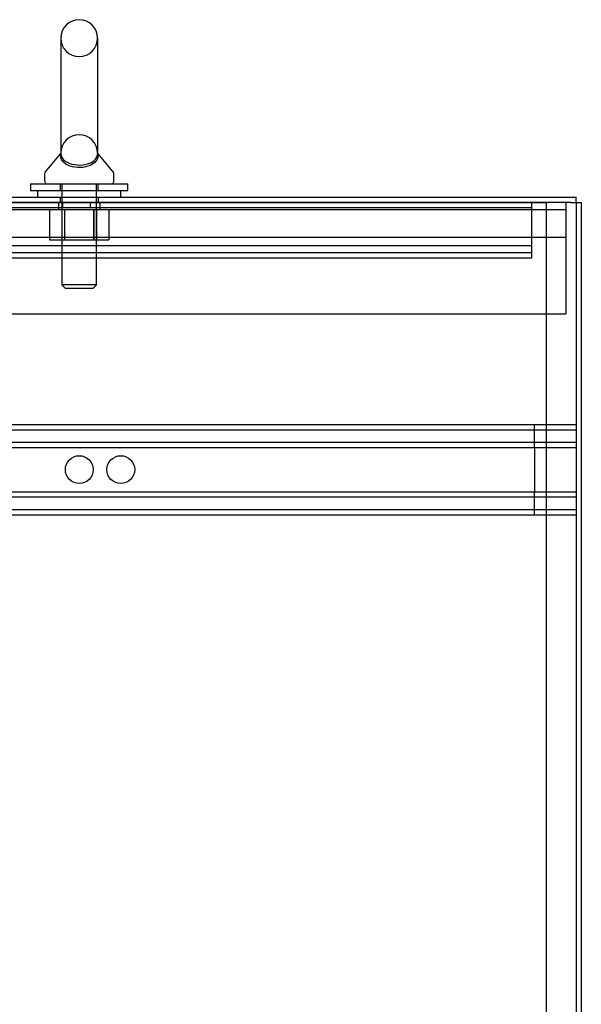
# Model space of a CAD drawing. Header units: inches. Extents: x 1 to 359, y -2 to 239.
# Tile 55 of 82: x 186 to 196, y 139 to 156. Entities that reach past the tile are written whole.
import ezdxf
from ezdxf.lldxf.tags import DXFTag

# ---------------------------------------------------------------- set-up
doc = ezdxf.new("R2010")
doc.units = ezdxf.units.IN
doc.header["$MEASUREMENT"] = 0
for name, color, linetype in [('COM50677-2', 7, 'Continuous'), ('COM53964-1', 7, 'Continuous'), ('COM71298-1', 7, 'Continuous'), ('COM71300-1', 7, 'Continuous'), ('COM71301-1', 7, 'Continuous'), ('Default', 7, 'Continuous'), ('NTS18024', 7, 'Continuous'), ('SCS86414', 7, 'Continuous'), ('WAF25377', 7, 'Continuous'), ('WAM254785', 7, 'Continuous')]:
    doc.layers.add(name, color=color, linetype=linetype)
tags = doc.linetypes.add('HIDDEN2', pattern=[0.1875, 0.125, -0.0625]).pattern_tags.tags
tags[6:7] = [DXFTag(74, 4), DXFTag(75, 0), DXFTag(340, '0'), DXFTag(46, 0.0), DXFTag(50, 0.0), DXFTag(44, 0.0), DXFTag(45, 0.0)]
tags[4:5] = [DXFTag(74, 4), DXFTag(75, 0), DXFTag(340, '0'), DXFTag(46, 0.0), DXFTag(50, 0.0), DXFTag(44, 0.0), DXFTag(45, 0.0)]

# ---------------------------------------------------------------- blocks, each defined once
blk = doc.blocks.new('SE4')
at = {"layer": 'COM50677-2', "color": 7, "linetype": 'HIDDEN2'}
for p, q in [((178.434, 153.083), (195.934, 153.083)), ((186.809, 153.208), (186.809, 153.083)), ((187.559, 153.083), (187.559, 153.208)), ((195.934, 153.208), (195.934, 153.023)), ((195.934, 153.023), (195.934, 151.208)), ((195.934, 152.583), (178.434, 152.583)), ((178.434, 151.208), (195.934, 151.208))]:
    blk.add_line(p, q, dxfattribs=at)
at = {"layer": 'COM53964-1', "color": 7, "linetype": 'HIDDEN2'}
for p, q in [((195.323, 153.113), (178.948, 153.113)), ((186.886, 153.208), (186.886, 153.113)), ((187.386, 153.113), (187.386, 153.208)), ((195.323, 153.07), (195.323, 153.208)), ((195.323, 152.346), (195.323, 153.07)), ((195.323, 152.429), (178.948, 152.429)), ((195.323, 152.303), (178.948, 152.303)), ((195.323, 152.208), (178.948, 152.208)), ((195.323, 152.208), (195.323, 152.346)), ((179.743, 149.217), (196.118, 149.217)), ((195.371, 149.079), (195.371, 149.217)), ((196.118, 149.21), (196.118, 149.079)), ((179.743, 149.122), (196.118, 149.122)), ((195.371, 148.941), (195.371, 149.079)), ((196.118, 149.079), (196.118, 147.73)), ((179.743, 148.898), (196.118, 148.898)), ((195.371, 148.803), (195.371, 148.941)), ((179.743, 148.803), (196.118, 148.803)), ((195.371, 148.803), (195.371, 148.006)), ((179.743, 148.006), (196.118, 148.006)), ((195.371, 147.868), (195.371, 148.006)), ((179.743, 147.911), (196.118, 147.911)), ((195.371, 147.73), (195.371, 147.868)), ((179.743, 147.687), (196.118, 147.687)), ((179.743, 147.592), (196.118, 147.592)), ((195.371, 147.592), (195.371, 147.73)), ((196.118, 147.73), (196.118, 147.599))]:
    blk.add_line(p, q, dxfattribs=at)
for centre in [(187.184, 148.404), (187.931, 148.404)]:
    blk.add_circle(centre, 0.25, dxfattribs=at)
at = {"layer": 'COM71298-1', "color": 7, "linetype": 'Continuous'}
for p in [(178.296, 153.303), (196.118, 153.208)]:
    blk.add_line(p, (196.118, 153.303), dxfattribs=at)
at = {"layer": 'COM71298-1', "color": 7, "linetype": 'HIDDEN2'}
for p, q in [((186.841, 153.303), (186.841, 153.208)), ((187.528, 153.208), (187.528, 153.303))]:
    blk.add_line(p, q, dxfattribs=at)
at = {"layer": 'COM71300-1', "color": 7, "linetype": 'HIDDEN2'}
for p, q in [((178.248, 153.21), (195.588, 153.21)), ((196.023, 153.21), (195.588, 153.21)), ((195.588, 153.21), (195.588, 153.208)), ((196.023, 153.21), (196.118, 153.21))]:
    blk.add_line(p, q, dxfattribs=at)
at = {"layer": 'COM71300-1', "color": 7, "linetype": 'Continuous'}
for p, q in [((196.118, 153.21), (196.213, 153.21)), ((196.213, 153.21), (196.213, 153.208))]:
    blk.add_line(p, q, dxfattribs=at)
at = {"layer": 'COM71301-1', "color": 7, "linetype": 'Continuous'}
for p, q in [((196.023, 153.208), (178.248, 153.208)), ((196.023, 153.208), (196.213, 153.208)), ((196.213, 153.208), (196.213, 81.338))]:
    blk.add_line(p, q, dxfattribs=at)
at = {"layer": 'COM71301-1', "color": 7, "linetype": 'HIDDEN2'}
for p, q in [((195.588, 81.338), (195.588, 153.208)), ((196.118, 153.208), (196.118, 149.21)), ((196.118, 147.599), (196.118, 120.08))]:
    blk.add_line(p, q, dxfattribs=at)
at = {"layer": 'NTS18024', "color": 7, "linetype": 'HIDDEN2'}
for p, q in [((186.647, 153.083), (186.647, 152.538)), ((186.872, 153.083), (186.872, 152.538)), ((186.921, 153.083), (186.921, 152.538)), ((186.921, 153.083), (186.921, 152.538)), ((187.447, 153.083), (187.447, 152.538)), ((187.448, 152.538), (187.448, 153.083)), ((187.497, 153.083), (187.497, 152.538)), ((187.719, 153.083), (187.719, 152.538)), ((186.647, 152.538), (186.921, 152.538)), ((186.921, 152.538), (187.447, 152.538)), ((187.447, 152.538), (187.719, 152.538))]:
    blk.add_line(p, q, dxfattribs=at)
at = {"layer": 'SCS86414', "color": 7, "linetype": 'Continuous'}
for p, q in [((186.853, 156.168), (186.853, 154.098)), ((187.516, 154.097), (187.516, 156.168)), ((186.844, 154.087), (186.573, 153.761)), ((187.796, 153.761), (187.524, 154.087)), ((186.559, 153.722), (186.559, 153.603)), ((187.809, 153.603), (187.809, 153.722))]:
    blk.add_line(p, q, dxfattribs=at)
at = {"layer": 'SCS86414', "color": 7, "linetype": 'HIDDEN2'}
for p, q in [((186.872, 153.543), (186.872, 151.728)), ((187.496, 151.728), (187.496, 153.543)), ((187.496, 151.728), (186.872, 151.728)), ((186.872, 151.728), (186.932, 151.668)), ((186.932, 151.668), (187.436, 151.668)), ((187.436, 151.668), (187.496, 151.728))]:
    blk.add_line(p, q, dxfattribs=at)
at = {"layer": 'SCS86414', "color": 7, "linetype": 'Continuous'}
for centre, radius, start, end in [((187.184, 156.168), 0.331, 0, 180), ((186.619, 153.722), 0.06, 140.3214, 180), ((186.619, 153.603), 0.06, 180, 270), ((187.749, 153.603), 0.06, 270, 0), ((187.749, 153.722), 0.06, 0, 39.6786)]:
    blk.add_arc(centre, radius, start, end, dxfattribs=at)
at = {"layer": 'SCS86414', "color": 7, "linetype": 'HIDDEN2'}
for centre, start, end in [((187.184, 156.168), 180, 0), ((187.184, 154.096), 0, 180)]:
    blk.add_arc(centre, 0.331, start, end, dxfattribs=at)
at = {"layer": 'SCS86414', "color": 7, "linetype": 'Continuous'}
for points, knots in [([(187.522, 154.09), (187.522, 154.09), (187.523, 154.085), (187.524, 154.069), (187.523, 154.056), (187.518, 154.015), (187.507, 153.983), (187.462, 153.924), (187.426, 153.896), (187.33, 153.854), (187.269, 153.84), (187.138, 153.836), (187.072, 153.846), (186.993, 153.873), (186.969, 153.884), (186.929, 153.909), (186.913, 153.923), (186.871, 153.966), (186.857, 153.997), (186.847, 154.041), (186.846, 154.055), (186.845, 154.078), (186.846, 154.087), (186.846, 154.09), (186.846, 154.09), (186.846, 154.09)], [0.318155, 0.318155, 0.318155, 0.318155, 0.34375, 0.34375, 0.375, 0.375, 0.4375, 0.4375, 0.5, 0.5, 0.5625, 0.5625, 0.625, 0.625, 0.65625, 0.65625, 0.6875, 0.6875, 0.75, 0.75, 0.78125, 0.78125, 0.8125, 0.8125, 0.818429, 0.818429, 0.818429, 0.818429]), ([(186.853, 154.101), (186.853, 154.093), (186.854, 154.077), (186.863, 154.035), (186.876, 154.006), (186.926, 153.954), (186.963, 153.93), (187.064, 153.894), (187.128, 153.883), (187.258, 153.885), (187.32, 153.898), (187.417, 153.936), (187.451, 153.961), (187.497, 154.014), (187.508, 154.043), (187.516, 154.085), (187.516, 154.102), (187.516, 154.106)], [0.2064316, 0.2064316, 0.2064316, 0.2064316, 0.25, 0.25, 0.3125, 0.3125, 0.375, 0.375, 0.4375, 0.4375, 0.5, 0.5, 0.5625, 0.5625, 0.625, 0.625, 0.6743973, 0.6743973, 0.6743973, 0.6743973])]:
    blk.add_open_spline(points, degree=3, knots=knots, dxfattribs=at)
at = {"layer": 'SCS86414', "color": 7, "linetype": 'HIDDEN2'}
blk.add_open_spline([(186.853, 154.108), (186.853, 154.108), (186.853, 154.108), (186.853, 154.108), (186.853, 154.107), (186.853, 154.106)], degree=3, knots=[0.18461884, 0.18461884, 0.18461884, 0.18461884, 0.1875, 0.1875, 0.19607167, 0.19607167, 0.19607167, 0.19607167], dxfattribs=at)
at = {"layer": 'WAF25377', "color": 7, "linetype": 'Continuous'}
for p, q in [((186.309, 153.543), (188.059, 153.543)), ((186.309, 153.543), (186.309, 153.428)), ((186.309, 153.428), (188.059, 153.428)), ((188.059, 153.428), (188.059, 153.543))]:
    blk.add_line(p, q, dxfattribs=at)
at = {"layer": 'WAF25377', "color": 7, "linetype": 'HIDDEN2'}
for p, q in [((186.844, 153.543), (186.844, 153.428)), ((187.524, 153.428), (187.524, 153.543))]:
    blk.add_line(p, q, dxfattribs=at)
at = {"layer": 'WAM254785', "color": 7, "linetype": 'Continuous'}
for p, q in [((186.434, 153.428), (186.434, 153.303)), ((187.934, 153.303), (187.934, 153.428))]:
    blk.add_line(p, q, dxfattribs=at)
at = {"layer": 'WAM254785', "color": 7, "linetype": 'HIDDEN2'}
for p, q in [((186.872, 153.428), (186.872, 153.303)), ((187.497, 153.303), (187.497, 153.428))]:
    blk.add_line(p, q, dxfattribs=at)

msp = doc.modelspace()

# ---------------------------------------------------------------- block references
at = {"layer": 'Default'}
msp.add_blockref('SE4', (0, 0), dxfattribs=at)

doc.saveas('drawing.dxf')
